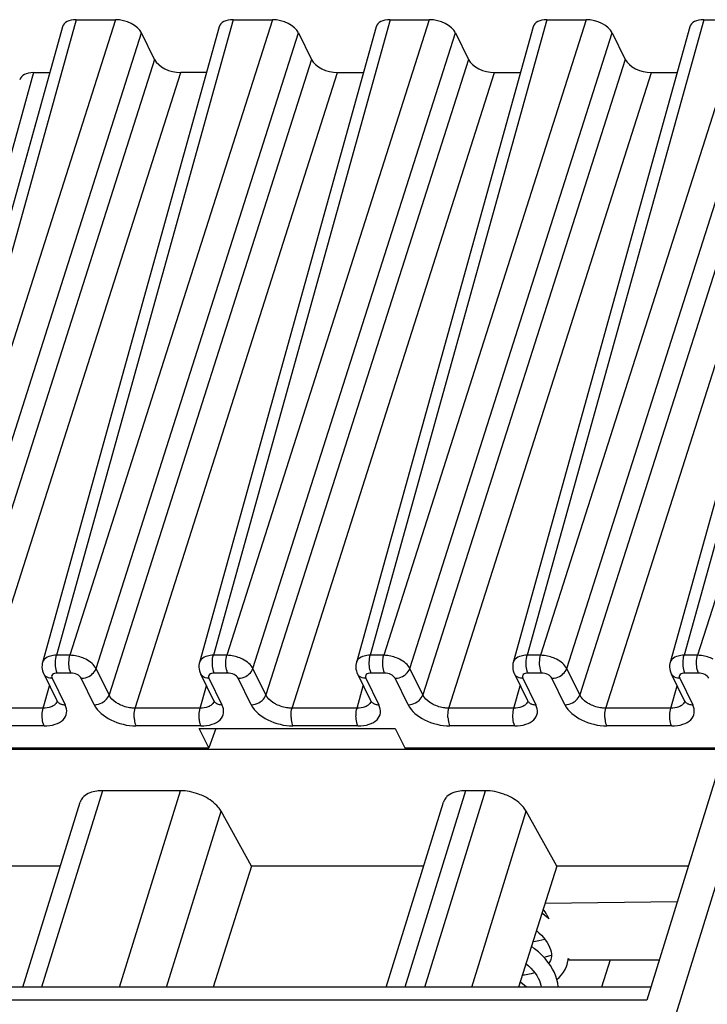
# Model space of a CAD drawing. Header units: millimetres. Extents: x 0 to 594, y 0 to 420.
# Tile 51 of 236: x 258 to 269, y 107 to 123. Entities that reach past the tile are written whole.
import ezdxf

# ---------------------------------------------------------------- set-up
doc = ezdxf.new("R2010")
doc.units = ezdxf.units.MM
doc.header["$LTSCALE"] = 32.67
doc.layers.get('0').update_dxf_attribs({"linetype": 'CONTINUOUS'})

msp = doc.modelspace()

# ---------------------------------------------------------------- linework, layer by layer
at = {"color": 7, "linetype": 'CONTINUOUS'}
for p, q in [((259.08599, 122.79763), (256.31926, 112.8401)), ((261.54215, 122.79763), (258.77542, 112.8401)), ((259.30364, 122.9094), (259.91777, 122.9094)), ((263.99832, 122.79763), (261.23158, 112.8401)), ((261.7598, 122.9094), (262.37393, 122.9094)), ((266.45448, 122.79763), (263.68775, 112.8401)), ((264.21596, 122.9094), (264.8301, 122.9094)), ((268.91064, 122.79763), (266.14391, 112.8401)), ((266.67213, 122.9094), (267.28626, 122.9094)), ((271.3668, 122.79763), (268.60007, 112.8401)), ((269.12829, 122.9094), (269.74242, 122.9094)), ((260.5298, 122.28776), (260.32641, 122.70223)), ((262.78257, 122.70223), (262.98597, 122.28776)), ((265.23874, 122.70223), (265.44213, 122.28776)), ((267.6949, 122.70223), (267.89829, 122.28776)), ((258.63579, 122.08059), (258.88676, 122.08059)), ((261.34292, 122.08059), (260.93844, 122.08059)), ((263.3946, 122.08059), (263.79908, 122.08059)), ((265.85077, 122.08059), (266.25525, 122.08059)), ((268.30693, 122.08059), (268.71141, 122.08059)), ((258.79354, 112.6604), (258.99693, 112.24593)), ((261.2497, 112.6604), (261.4531, 112.24593)), ((263.70587, 112.6604), (263.90926, 112.24593)), ((266.16203, 112.6604), (266.36542, 112.24593)), ((268.61819, 112.6604), (268.82158, 112.24593)), ((258.99718, 112.24542), (258.99693, 112.24593)), ((261.45335, 112.24542), (261.4531, 112.24593)), ((263.90951, 112.24542), (263.90926, 112.24593)), ((266.36567, 112.24542), (266.36542, 112.24593)), ((268.82183, 112.24542), (268.82158, 112.24593)), ((261.37618, 111.50245), (261.22798, 111.80445)), ((261.22798, 111.80445), (264.29818, 111.80445)), ((261.4873, 111.80445), (261.37618, 111.50245)), ((264.29818, 111.80445), (264.44638, 111.50245)), ((255.92853, 111.50245), (261.37618, 111.50245)), ((256.18852, 111.48015), (269.45199, 111.48015)), ((264.44638, 111.50245), (270.01739, 111.50245)), ((269.45199, 111.48015), (268.2376, 107.55039)), ((260.93282, 110.83119), (259.7131, 110.83119)), ((265.71005, 110.83119), (265.39911, 110.83119)), ((258.46853, 107.75219), (259.36386, 110.64947)), ((264.15455, 107.75219), (265.04988, 110.64947)), ((262.04744, 109.65093), (261.57, 110.50922)), ((266.82467, 109.65093), (266.34724, 110.50922)), ((259.05529, 109.65093), (257.11517, 109.65093)), ((262.04744, 109.65093), (261.44872, 107.75219)), ((264.7413, 109.65093), (262.04744, 109.65093)), ((266.82467, 109.65093), (266.22596, 107.75219)), ((268.88672, 109.65093), (266.82467, 109.65093)), ((266.64102, 109.06852), (268.71433, 109.09308)), ((266.67134, 108.88536), (266.70018, 108.82658)), ((266.73298, 108.18913), (266.72708, 108.17223)), ((266.73793, 108.2088), (266.73233, 108.18705)), ((267.00573, 108.20394), (267.01708, 108.1808)), ((267.01708, 108.1808), (268.43241, 108.1808)), ((267.66361, 108.1808), (267.52716, 107.75219)), ((268.29996, 107.75219), (255.14331, 107.75219))]:
    msp.add_line(p, q, dxfattribs=at)
at = {"color": 9, "linetype": 'CONTINUOUS'}
for p, q in [((259.30364, 122.9094), (256.5372, 112.95294)), ((259.91777, 122.9094), (256.74822, 112.95294)), ((261.7598, 122.9094), (258.99337, 112.95294)), ((262.37393, 122.9094), (259.20439, 112.95294)), ((264.21596, 122.9094), (261.44953, 112.95294)), ((264.8301, 122.9094), (261.66055, 112.95294)), ((266.67213, 122.9094), (263.90569, 112.95294)), ((267.28626, 122.9094), (264.11671, 112.95294)), ((269.12829, 122.9094), (266.36185, 112.95294)), ((269.74242, 122.9094), (266.57288, 112.95294)), ((271.58445, 122.9094), (268.81802, 112.95294)), ((272.19858, 122.9094), (269.02904, 112.95294)), ((257.15686, 112.74577), (260.32641, 122.70223)), ((259.61303, 112.74577), (262.78257, 122.70223)), ((262.06919, 112.74577), (265.23874, 122.70223)), ((264.52535, 112.74577), (267.6949, 122.70223)), ((266.98151, 112.74577), (270.15106, 122.70223)), ((260.5298, 122.28776), (257.36026, 112.3313)), ((262.98597, 122.28776), (259.81642, 112.3313)), ((265.44213, 122.28776), (262.27258, 112.3313)), ((267.89829, 122.28776), (264.72874, 112.3313)), ((270.35445, 122.28776), (267.18491, 112.3313)), ((258.63579, 122.08059), (255.86936, 112.12413)), ((257.76889, 112.12413), (260.93844, 122.08059)), ((260.22506, 112.12413), (263.3946, 122.08059)), ((262.68122, 112.12413), (265.85077, 122.08059)), ((265.13738, 112.12413), (268.30693, 122.08059)), ((267.59354, 112.12413), (270.76309, 122.08059)), ((259.20439, 112.95294), (258.99337, 112.95294)), ((261.66055, 112.95294), (261.44953, 112.95294)), ((264.11671, 112.95294), (263.90569, 112.95294)), ((266.57288, 112.95294), (266.36185, 112.95294)), ((269.02904, 112.95294), (268.81802, 112.95294)), ((259.21782, 112.67471), (259.00679, 112.67471)), ((259.81642, 112.3313), (259.61303, 112.74577)), ((261.67398, 112.67471), (261.46296, 112.67471)), ((262.27258, 112.3313), (262.06919, 112.74577)), ((264.13015, 112.67471), (263.91912, 112.67471)), ((264.72874, 112.3313), (264.52535, 112.74577)), ((266.58631, 112.67471), (266.37528, 112.67471)), ((267.18491, 112.3313), (266.98151, 112.74577)), ((269.04247, 112.67471), (268.83145, 112.67471)), ((258.78614, 112.12413), (258.88395, 112.47616)), ((258.92467, 112.59184), (259.12807, 112.17737)), ((259.58467, 112.17737), (259.38127, 112.59184)), ((261.2423, 112.12413), (261.34012, 112.47616)), ((261.38084, 112.59184), (261.58423, 112.17737)), ((262.04083, 112.17737), (261.83744, 112.59184)), ((263.69847, 112.12413), (263.79628, 112.47616)), ((263.837, 112.59184), (264.04039, 112.17737)), ((264.49699, 112.17737), (264.2936, 112.59184)), ((266.15463, 112.12413), (266.25244, 112.47616)), ((266.29316, 112.59184), (266.49655, 112.17737)), ((266.95315, 112.17737), (266.74976, 112.59184)), ((268.61079, 112.12413), (268.7086, 112.47616)), ((268.74932, 112.59184), (268.95272, 112.17737)), ((258.78614, 112.12413), (257.76889, 112.12413)), ((261.2423, 112.12413), (260.22506, 112.12413)), ((263.69847, 112.12413), (262.68122, 112.12413)), ((266.15463, 112.12413), (265.13738, 112.12413)), ((268.61079, 112.12413), (267.59354, 112.12413)), ((258.79957, 111.8459), (257.78233, 111.8459)), ((261.25574, 111.8459), (260.23849, 111.8459)), ((263.7119, 111.8459), (262.69465, 111.8459)), ((266.16806, 111.8459), (265.15081, 111.8459)), ((268.62422, 111.8459), (267.60698, 111.8459)), ((259.05661, 76.15202), (269.98072, 111.50245)), ((259.7131, 110.83119), (258.76161, 107.75219)), ((259.98134, 107.75219), (260.93282, 110.83119)), ((265.39911, 110.83119), (264.44763, 107.75219)), ((264.75857, 107.75219), (265.71005, 110.83119)), ((260.71802, 107.75219), (261.57, 110.50922)), ((265.49525, 107.75219), (266.34724, 110.50922)), ((268.2376, 107.55039), (254.97413, 107.55039))]:
    msp.add_line(p, q, dxfattribs=at)
at = {"color": 7, "linetype": 'CONTINUOUS'}
for points in [[(258.77546, 112.84008), (258.77161, 112.82408), (258.76753, 112.79566), (258.76681, 112.76651), (258.76957, 112.73702), (258.77581, 112.70765), (258.78544, 112.67897), (258.7942, 112.65933)], [(261.23163, 112.84008), (261.22777, 112.82408), (261.22369, 112.79566), (261.22298, 112.76651), (261.22573, 112.73702), (261.23198, 112.70765), (261.2416, 112.67897), (261.25036, 112.65933)], [(263.68779, 112.84008), (263.68393, 112.82408), (263.67985, 112.79566), (263.67914, 112.76651), (263.6819, 112.73702), (263.68814, 112.70765), (263.69776, 112.67897), (263.70652, 112.65933)], [(266.14395, 112.84008), (266.1401, 112.82408), (266.13602, 112.79566), (266.1353, 112.76651), (266.13806, 112.73702), (266.1443, 112.70765), (266.15393, 112.67897), (266.16269, 112.65933)], [(268.60011, 112.84008), (268.59626, 112.82408), (268.59218, 112.79566), (268.59146, 112.76651), (268.59422, 112.73702), (268.60046, 112.70765), (268.61009, 112.67897), (268.61885, 112.65933)], [(258.99728, 112.24547), (258.99869, 112.24251), (259.00157, 112.23505), (259.00247, 112.23152), (259.00255, 112.23116)], [(261.45344, 112.24547), (261.45485, 112.24251), (261.45773, 112.23505), (261.45864, 112.23152), (261.45872, 112.23116)], [(263.90961, 112.24547), (263.91101, 112.24251), (263.9139, 112.23505), (263.9148, 112.23152), (263.91488, 112.23116)], [(266.36577, 112.24547), (266.36717, 112.24251), (266.37006, 112.23505), (266.37096, 112.23152), (266.37104, 112.23116)], [(268.82193, 112.24547), (268.82334, 112.24251), (268.82622, 112.23505), (268.82712, 112.23152), (268.8272, 112.23116)], [(266.70018, 108.82658), (266.69182, 108.83437), (266.63242, 108.88406), (266.59238, 108.91424)], [(266.50672, 108.6426), (266.54698, 108.60609), (266.58465, 108.56817), (266.61836, 108.53023), (266.64825, 108.49222), (266.67413, 108.45445), (266.69592, 108.41712), (266.71368, 108.38021), (266.72719, 108.34418), (266.73644, 108.30922), (266.74146, 108.27494), (266.74203, 108.24134), (266.73793, 108.2088)], [(266.64026, 108.50238), (266.63947, 108.5021), (266.59391, 108.48861), (266.54503, 108.47714), (266.49297, 108.46783), (266.44988, 108.46234)], [(266.84645, 107.75219), (266.8463, 107.76378), (266.84006, 107.81797), (266.82825, 107.87274), (266.81092, 107.92776), (266.78803, 107.98295), (266.75971, 108.03797), (266.72603, 108.09263), (266.68699, 108.14683), (266.64271, 108.20037), (266.59315, 108.25319), (266.5385, 108.30499), (266.4793, 108.35524), (266.42838, 108.39415)], [(266.62249, 108.22192), (266.66338, 108.23158), (266.72245, 108.24909), (266.74178, 108.2561)], [(266.72708, 108.17223), (266.7135, 108.14406), (266.70176, 108.12632)], [(266.98713, 108.10837), (266.99411, 108.13316), (267.00384, 108.18273), (267.00573, 108.20394)], [(266.47886, 107.98028), (266.47423, 107.97862), (266.4265, 107.96482), (266.37493, 107.95317), (266.31978, 107.94387), (266.28513, 107.93986)], [(266.34273, 108.12253), (266.38085, 108.08838), (266.41931, 108.05014), (266.45389, 108.01169), (266.48469, 107.97295), (266.51154, 107.93413), (266.53418, 107.89558), (266.55245, 107.85764), (266.56618, 107.82083), (266.57541, 107.78531), (266.58005, 107.75219)], [(266.82829, 107.87254), (266.86485, 107.90666), (266.89993, 107.94619), (266.93018, 107.98786), (266.95553, 108.03139), (266.97581, 108.07616), (266.98739, 108.10921)], [(266.35308, 107.75219), (266.3225, 107.78033), (266.26526, 107.82759), (266.25268, 107.83694)]]:
    msp.add_lwpolyline(points, dxfattribs=at)
at = {"color": 9, "linetype": 'CONTINUOUS'}
for centre, radius, start, end in [((258.88741, 112.70586), 0.10418, 206.210623, 221.547049), ((261.34357, 112.70586), 0.10418, 206.210623, 221.547049), ((263.79974, 112.70586), 0.10418, 206.210623, 221.547049), ((266.2559, 112.70586), 0.10418, 206.210623, 221.547049), ((268.71206, 112.70586), 0.10418, 206.210623, 221.547049), ((258.88321, 112.27253), 0.12642, 315.32614, 323.316297), ((259.0908, 112.29139), 0.10419, 206.153777, 221.548332), ((261.33938, 112.27253), 0.12642, 315.32614, 323.316297), ((261.54696, 112.29139), 0.10419, 206.153777, 221.548332), ((263.79554, 112.27253), 0.12642, 315.32614, 323.316297), ((264.00313, 112.29139), 0.10419, 206.153777, 221.548332), ((266.2517, 112.27253), 0.12642, 315.32614, 323.316297), ((266.45929, 112.29139), 0.10419, 206.153777, 221.548332), ((268.70786, 112.27253), 0.12642, 315.32614, 323.316297), ((268.91545, 112.29139), 0.10419, 206.153777, 221.548332)]:
    msp.add_arc(centre, radius, start, end, dxfattribs=at)
at = {"color": 7, "linetype": 'CONTINUOUS'}
for centre, major_axis, ratio, start_param, end_param in [((259.40543, 122.70217), (0.31855, -0.09849), 0.57239492, 2.06604593, 3.15808391), ((260.01937, 122.70217), (0.3185, -0.09837), 0.57268648, 6.77810472, 8.34859646), ((261.86159, 122.70217), (0.31855, -0.09849), 0.57239492, 8.34923124, 9.44126921), ((262.47554, 122.70217), (0.3185, -0.09837), 0.57268648, 6.77810472, 8.34859646), ((264.31775, 122.70217), (0.31855, -0.09849), 0.57239492, 2.06604593, 3.15810279), ((264.9317, 122.70217), (0.3185, -0.09837), 0.57268648, 6.77810472, 8.34859646), ((266.77391, 122.70217), (0.31855, -0.09849), 0.57239492, 2.06604593, 3.15810279), ((267.38786, 122.70217), (0.3185, -0.09837), 0.57268648, 6.77810472, 8.34859646), ((269.23008, 122.70217), (0.31855, -0.09849), 0.57239492, 2.06604593, 3.15810279), ((260.83684, 122.28782), (0.3185, -0.09837), 0.57268648, -2.64667324, -1.0761815), ((263.293, 122.28782), (0.3185, -0.09837), 0.57268648, -2.64667324, -1.0761815), ((265.74916, 122.28782), (0.3185, -0.09837), 0.57268648, -2.64667324, -1.0761815), ((268.20533, 122.28782), (0.3185, -0.09837), 0.57268648, -2.64667324, -1.0761815), ((258.73758, 121.87335), (0.31855, -0.09849), 0.57239492, 2.06604593, 3.15810279), ((266.05726, 108.88523), (0.63699, -0.19675), 0.57268648, 0.49491942, 0.71690491)]:
    msp.add_ellipse(centre, major_axis=major_axis, ratio=ratio, start_param=start_param, end_param=end_param, dxfattribs=at)
at = {"color": 9, "linetype": 'CONTINUOUS'}
for points, knots in [([(258.94155, 112.94929), (258.92757, 112.94738), (258.87906, 112.93798), (258.83084, 112.91633), (258.80576, 112.89112)], [0, 0, 0, 0, 0.28400048, 1, 1, 1, 1]), ([(258.97792, 112.80677), (258.9773, 112.81965), (258.97698, 112.86872), (258.98302, 112.91823), (258.99337, 112.95294)], [0, 0, 0, 0, 0.26249603, 1, 1, 1, 1]), ([(259.18894, 112.80677), (259.18832, 112.81965), (259.18799, 112.86873), (259.19404, 112.91823), (259.20439, 112.95294)], [0, 0, 0, 0, 0.2624969, 1, 1, 1, 1]), ([(259.45086, 112.89112), (259.39337, 112.92033), (259.30998, 112.94628), (259.22501, 112.95276), (259.20439, 112.95294)], [0, 0, 0, 0, 0.75774288, 1, 1, 1, 1]), ([(261.39771, 112.94929), (261.38374, 112.94738), (261.33522, 112.93798), (261.287, 112.91633), (261.26192, 112.89112)], [0, 0, 0, 0, 0.28400048, 1, 1, 1, 1]), ([(261.43408, 112.80677), (261.43346, 112.81965), (261.43314, 112.86872), (261.43919, 112.91823), (261.44953, 112.95294)], [0, 0, 0, 0, 0.26249603, 1, 1, 1, 1]), ([(261.6451, 112.80677), (261.64448, 112.81965), (261.64416, 112.86873), (261.6502, 112.91823), (261.66055, 112.95294)], [0, 0, 0, 0, 0.2624969, 1, 1, 1, 1]), ([(261.90703, 112.89112), (261.84953, 112.92033), (261.76614, 112.94628), (261.68117, 112.95276), (261.66055, 112.95294)], [0, 0, 0, 0, 0.75774288, 1, 1, 1, 1]), ([(263.85387, 112.94929), (263.8399, 112.94738), (263.79138, 112.93798), (263.74317, 112.91633), (263.71808, 112.89112)], [0, 0, 0, 0, 0.28400048, 1, 1, 1, 1]), ([(263.89025, 112.80677), (263.88963, 112.81965), (263.8893, 112.86872), (263.89535, 112.91823), (263.9057, 112.95294)], [0, 0, 0, 0, 0.26249603, 1, 1, 1, 1]), ([(264.10126, 112.80677), (264.10064, 112.81965), (264.10032, 112.86873), (264.10637, 112.91823), (264.11671, 112.95294)], [0, 0, 0, 0, 0.2624969, 1, 1, 1, 1]), ([(264.36319, 112.89112), (264.30569, 112.92033), (264.2223, 112.94628), (264.13733, 112.95276), (264.11671, 112.95294)], [0, 0, 0, 0, 0.75774288, 1, 1, 1, 1]), ([(266.31004, 112.94929), (266.29606, 112.94738), (266.24755, 112.93798), (266.19933, 112.91633), (266.17424, 112.89112)], [0, 0, 0, 0, 0.28400048, 1, 1, 1, 1]), ([(266.34641, 112.80677), (266.34579, 112.81965), (266.34546, 112.86872), (266.35151, 112.91823), (266.36186, 112.95294)], [0, 0, 0, 0, 0.26249603, 1, 1, 1, 1]), ([(266.55743, 112.80677), (266.55681, 112.81965), (266.55648, 112.86873), (266.56253, 112.91823), (266.57288, 112.95294)], [0, 0, 0, 0, 0.2624969, 1, 1, 1, 1]), ([(266.81935, 112.89112), (266.76185, 112.92033), (266.67847, 112.94628), (266.59349, 112.95276), (266.57288, 112.95294)], [0, 0, 0, 0, 0.75774288, 1, 1, 1, 1]), ([(268.7662, 112.94929), (268.75222, 112.94738), (268.70371, 112.93798), (268.65549, 112.91633), (268.63041, 112.89112)], [0, 0, 0, 0, 0.28400048, 1, 1, 1, 1]), ([(268.80257, 112.80677), (268.80195, 112.81965), (268.80163, 112.86872), (268.80767, 112.91823), (268.81802, 112.95294)], [0, 0, 0, 0, 0.26249603, 1, 1, 1, 1]), ([(269.01359, 112.80677), (269.01297, 112.81965), (269.01264, 112.86873), (269.01869, 112.91823), (269.02904, 112.95294)], [0, 0, 0, 0, 0.2624969, 1, 1, 1, 1]), ([(269.27552, 112.89112), (269.21802, 112.92033), (269.13463, 112.94628), (269.04966, 112.95276), (269.02904, 112.95294)], [0, 0, 0, 0, 0.75774288, 1, 1, 1, 1]), ([(259.0068, 112.67471), (259.00252, 112.68342), (258.98619, 112.72574), (258.97963, 112.77128), (258.97792, 112.80677)], [0, 0, 0, 0, 0.21444232, 1, 1, 1, 1]), ([(259.21782, 112.67471), (259.21354, 112.68342), (259.19721, 112.72574), (259.19065, 112.77128), (259.18894, 112.80677)], [0, 0, 0, 0, 0.21444297, 1, 1, 1, 1]), ([(259.61301, 112.74577), (259.5981, 112.77573), (259.54842, 112.83257), (259.48649, 112.87302), (259.45087, 112.89112)], [0, 0, 0, 0, 0.45577713, 1, 1, 1, 1]), ([(261.46296, 112.67471), (261.45869, 112.68342), (261.44236, 112.72574), (261.4358, 112.77128), (261.43408, 112.80677)], [0, 0, 0, 0, 0.21444232, 1, 1, 1, 1]), ([(261.67398, 112.67471), (261.66971, 112.68342), (261.65338, 112.72574), (261.64681, 112.77128), (261.6451, 112.80677)], [0, 0, 0, 0, 0.21444297, 1, 1, 1, 1]), ([(262.06918, 112.74577), (262.05426, 112.77573), (262.00459, 112.83257), (261.94265, 112.87302), (261.90703, 112.89112)], [0, 0, 0, 0, 0.45577713, 1, 1, 1, 1]), ([(263.91912, 112.67471), (263.91485, 112.68342), (263.89852, 112.72574), (263.89196, 112.77128), (263.89025, 112.80677)], [0, 0, 0, 0, 0.21444232, 1, 1, 1, 1]), ([(264.13014, 112.67471), (264.12587, 112.68342), (264.10954, 112.72574), (264.10298, 112.77128), (264.10126, 112.80677)], [0, 0, 0, 0, 0.21444297, 1, 1, 1, 1]), ([(264.52534, 112.74577), (264.51043, 112.77573), (264.46075, 112.83257), (264.39881, 112.87302), (264.36319, 112.89112)], [0, 0, 0, 0, 0.45577713, 1, 1, 1, 1]), ([(266.37528, 112.67471), (266.37101, 112.68342), (266.35468, 112.72574), (266.34812, 112.77128), (266.34641, 112.80677)], [0, 0, 0, 0, 0.21444231, 1, 1, 1, 1]), ([(266.58631, 112.67471), (266.58203, 112.68342), (266.5657, 112.72574), (266.55914, 112.77128), (266.55743, 112.80677)], [0, 0, 0, 0, 0.21444297, 1, 1, 1, 1]), ([(266.9815, 112.74577), (266.96659, 112.77573), (266.91691, 112.83257), (266.85498, 112.87302), (266.81935, 112.89112)], [0, 0, 0, 0, 0.45577713, 1, 1, 1, 1]), ([(268.83145, 112.67471), (268.82717, 112.68342), (268.81084, 112.72574), (268.80428, 112.77128), (268.80257, 112.80677)], [0, 0, 0, 0, 0.21444232, 1, 1, 1, 1]), ([(269.04247, 112.67471), (269.0382, 112.68342), (269.02186, 112.72574), (269.0153, 112.77128), (269.01359, 112.80677)], [0, 0, 0, 0, 0.21444297, 1, 1, 1, 1]), ([(258.92467, 112.59184), (258.9131, 112.59184), (258.87153, 112.59517), (258.82955, 112.61411), (258.80944, 112.63676)], [0, 0, 0, 0, 0.27643949, 1, 1, 1, 1]), ([(259.00679, 112.67471), (258.99202, 112.67474), (258.96514, 112.67158), (258.93094, 112.65452), (258.91431, 112.62329), (258.91993, 112.60151), (258.92467, 112.59184)], [0, 0, 0, 0, 0.31096243, 0.56244347, 0.77333499, 1, 1, 1, 1]), ([(259.38127, 112.59184), (259.36854, 112.618), (259.31413, 112.6589), (259.25172, 112.67471), (259.21782, 112.67471)], [0, 0, 0, 0, 0.46190496, 1, 1, 1, 1]), ([(259.38127, 112.59184), (259.39347, 112.59184), (259.44375, 112.5963), (259.49248, 112.61566), (259.52427, 112.63677)], [0, 0, 0, 0, 0.24220058, 1, 1, 1, 1]), ([(259.52427, 112.63677), (259.53481, 112.64377), (259.57212, 112.67269), (259.60217, 112.71287), (259.61301, 112.74577)], [0, 0, 0, 0, 0.26759048, 1, 1, 1, 1]), ([(261.38084, 112.59184), (261.36926, 112.59184), (261.3277, 112.59517), (261.28571, 112.61411), (261.2656, 112.63676)], [0, 0, 0, 0, 0.27643949, 1, 1, 1, 1]), ([(261.46296, 112.67471), (261.44818, 112.67474), (261.42131, 112.67158), (261.3871, 112.65452), (261.37047, 112.62329), (261.37609, 112.60151), (261.38084, 112.59184)], [0, 0, 0, 0, 0.31096243, 0.56244347, 0.77333499, 1, 1, 1, 1]), ([(261.83744, 112.59184), (261.8247, 112.618), (261.77029, 112.6589), (261.70788, 112.67471), (261.67398, 112.67471)], [0, 0, 0, 0, 0.46190496, 1, 1, 1, 1]), ([(261.83744, 112.59184), (261.84963, 112.59184), (261.89991, 112.5963), (261.94865, 112.61566), (261.98043, 112.63677)], [0, 0, 0, 0, 0.24220058, 1, 1, 1, 1]), ([(261.98043, 112.63677), (261.99097, 112.64377), (262.02828, 112.67269), (262.05833, 112.71287), (262.06918, 112.74577)], [0, 0, 0, 0, 0.26759048, 1, 1, 1, 1]), ([(263.837, 112.59184), (263.82543, 112.59184), (263.78386, 112.59517), (263.74187, 112.61411), (263.72177, 112.63676)], [0, 0, 0, 0, 0.27643949, 1, 1, 1, 1]), ([(263.91912, 112.67471), (263.90434, 112.67474), (263.87747, 112.67158), (263.84326, 112.65452), (263.82663, 112.62329), (263.83225, 112.60151), (263.837, 112.59184)], [0, 0, 0, 0, 0.31096243, 0.56244347, 0.77333499, 1, 1, 1, 1]), ([(264.2936, 112.59184), (264.28086, 112.618), (264.22645, 112.6589), (264.16404, 112.67471), (264.13015, 112.67471)], [0, 0, 0, 0, 0.46190496, 1, 1, 1, 1]), ([(264.2936, 112.59184), (264.30579, 112.59184), (264.35608, 112.5963), (264.40481, 112.61566), (264.43659, 112.63677)], [0, 0, 0, 0, 0.24220058, 1, 1, 1, 1]), ([(264.43659, 112.63677), (264.44714, 112.64377), (264.48444, 112.67269), (264.5145, 112.71287), (264.52534, 112.74577)], [0, 0, 0, 0, 0.26759048, 1, 1, 1, 1]), ([(266.29316, 112.59184), (266.28159, 112.59184), (266.24002, 112.59517), (266.19804, 112.61411), (266.17793, 112.63676)], [0, 0, 0, 0, 0.27643949, 1, 1, 1, 1]), ([(266.37528, 112.67471), (266.36051, 112.67474), (266.33363, 112.67158), (266.29942, 112.65452), (266.2828, 112.62329), (266.28842, 112.60151), (266.29316, 112.59184)], [0, 0, 0, 0, 0.31096243, 0.56244347, 0.77333499, 1, 1, 1, 1]), ([(266.74976, 112.59184), (266.73702, 112.618), (266.68262, 112.6589), (266.6202, 112.67471), (266.58631, 112.67471)], [0, 0, 0, 0, 0.46190496, 1, 1, 1, 1]), ([(266.74976, 112.59184), (266.76196, 112.59184), (266.81224, 112.5963), (266.86097, 112.61566), (266.89276, 112.63677)], [0, 0, 0, 0, 0.24220058, 1, 1, 1, 1]), ([(266.89276, 112.63677), (266.9033, 112.64377), (266.9406, 112.67269), (266.97066, 112.71287), (266.9815, 112.74577)], [0, 0, 0, 0, 0.26759048, 1, 1, 1, 1]), ([(268.74932, 112.59184), (268.73775, 112.59184), (268.69618, 112.59517), (268.6542, 112.61411), (268.63409, 112.63676)], [0, 0, 0, 0, 0.27643949, 1, 1, 1, 1]), ([(268.83145, 112.67471), (268.81667, 112.67474), (268.78979, 112.67158), (268.75559, 112.65452), (268.73896, 112.62329), (268.74458, 112.60151), (268.74932, 112.59184)], [0, 0, 0, 0, 0.31096243, 0.56244347, 0.77333499, 1, 1, 1, 1]), ([(269.20592, 112.59184), (269.19319, 112.618), (269.13878, 112.6589), (269.07637, 112.67471), (269.04247, 112.67471)], [0, 0, 0, 0, 0.46190496, 1, 1, 1, 1]), ([(259.72766, 112.2223), (259.73821, 112.2293), (259.77552, 112.25822), (259.80558, 112.2984), (259.81642, 112.3313)], [0, 0, 0, 0, 0.26759383, 1, 1, 1, 1]), ([(259.97785, 112.18366), (259.95938, 112.193), (259.89621, 112.22997), (259.83929, 112.28366), (259.81642, 112.3313)], [0, 0, 0, 0, 0.28143403, 1, 1, 1, 1]), ([(262.18383, 112.2223), (262.19437, 112.2293), (262.23168, 112.25822), (262.26174, 112.2984), (262.27258, 112.3313)], [0, 0, 0, 0, 0.26759383, 1, 1, 1, 1]), ([(262.43401, 112.18366), (262.41554, 112.193), (262.35238, 112.22997), (262.29545, 112.28366), (262.27258, 112.3313)], [0, 0, 0, 0, 0.28143403, 1, 1, 1, 1]), ([(264.63999, 112.2223), (264.65053, 112.2293), (264.68784, 112.25822), (264.7179, 112.2984), (264.72874, 112.3313)], [0, 0, 0, 0, 0.26759383, 1, 1, 1, 1]), ([(264.89017, 112.18366), (264.8717, 112.193), (264.80854, 112.22997), (264.75161, 112.28366), (264.72874, 112.3313)], [0, 0, 0, 0, 0.28143403, 1, 1, 1, 1]), ([(267.09615, 112.2223), (267.1067, 112.2293), (267.14401, 112.25822), (267.17406, 112.2984), (267.18491, 112.3313)], [0, 0, 0, 0, 0.26759383, 1, 1, 1, 1]), ([(267.34634, 112.18366), (267.32787, 112.193), (267.2647, 112.22997), (267.20778, 112.28366), (267.18491, 112.3313)], [0, 0, 0, 0, 0.28143403, 1, 1, 1, 1]), ([(258.94351, 112.16052), (258.93324, 112.15425), (258.88413, 112.13056), (258.82836, 112.12375), (258.78614, 112.12413)], [0, 0, 0, 0, 0.2217642, 1, 1, 1, 1]), ([(258.79957, 111.8459), (258.85872, 111.84634), (258.96628, 111.85818), (259.10288, 111.92676), (259.16982, 112.05166), (259.14658, 112.13845), (259.12807, 112.17737)], [0, 0, 0, 0, 0.31114057, 0.56246915, 0.77326703, 1, 1, 1, 1]), ([(259.01283, 112.22229), (259.0237, 112.21004), (259.04263, 112.19682), (259.06329, 112.18859), (259.06885, 112.18671)], [0, 0, 0, 0, 0.73628388, 1, 1, 1, 1]), ([(259.58467, 112.17737), (259.59686, 112.17737), (259.64714, 112.18183), (259.69588, 112.20118), (259.72766, 112.2223)], [0, 0, 0, 0, 0.24220118, 1, 1, 1, 1]), ([(259.58467, 112.17737), (259.63732, 112.07355), (259.85231, 111.9083), (260.10293, 111.84682), (260.23849, 111.8459)], [0, 0, 0, 0, 0.46200276, 1, 1, 1, 1]), ([(260.22505, 112.12412), (260.20436, 112.12391), (260.11922, 112.12926), (260.0354, 112.15453), (259.97784, 112.18365)], [0, 0, 0, 0, 0.24284898, 1, 1, 1, 1]), ([(261.39967, 112.16052), (261.3894, 112.15425), (261.3403, 112.13056), (261.28452, 112.12375), (261.2423, 112.12413)], [0, 0, 0, 0, 0.2217642, 1, 1, 1, 1]), ([(261.25574, 111.8459), (261.31488, 111.84634), (261.42245, 111.85818), (261.55904, 111.92676), (261.62598, 112.05166), (261.60274, 112.13845), (261.58423, 112.17737)], [0, 0, 0, 0, 0.31114057, 0.56246915, 0.77326703, 1, 1, 1, 1]), ([(261.46899, 112.22229), (261.47987, 112.21004), (261.49879, 112.19682), (261.51945, 112.18859), (261.52501, 112.18671)], [0, 0, 0, 0, 0.73628388, 1, 1, 1, 1]), ([(262.04083, 112.17737), (262.05302, 112.17737), (262.10331, 112.18183), (262.15204, 112.20118), (262.18383, 112.2223)], [0, 0, 0, 0, 0.24220118, 1, 1, 1, 1]), ([(262.04083, 112.17737), (262.09348, 112.07355), (262.30848, 111.9083), (262.5591, 111.84682), (262.69465, 111.8459)], [0, 0, 0, 0, 0.46200276, 1, 1, 1, 1]), ([(262.68121, 112.12412), (262.66053, 112.12391), (262.57538, 112.12926), (262.49156, 112.15453), (262.43401, 112.18365)], [0, 0, 0, 0, 0.24284898, 1, 1, 1, 1]), ([(263.85583, 112.16052), (263.84557, 112.15425), (263.79646, 112.13056), (263.74068, 112.12375), (263.69847, 112.12413)], [0, 0, 0, 0, 0.2217642, 1, 1, 1, 1]), ([(263.7119, 111.8459), (263.77104, 111.84634), (263.87861, 111.85818), (264.01521, 111.92676), (264.08214, 112.05166), (264.05891, 112.13845), (264.04039, 112.17737)], [0, 0, 0, 0, 0.31114057, 0.56246915, 0.77326703, 1, 1, 1, 1]), ([(263.92515, 112.22229), (263.93603, 112.21004), (263.95495, 112.19682), (263.97562, 112.18859), (263.98118, 112.18671)], [0, 0, 0, 0, 0.73628388, 1, 1, 1, 1]), ([(264.49699, 112.17737), (264.50919, 112.17737), (264.55947, 112.18183), (264.6082, 112.20118), (264.63999, 112.2223)], [0, 0, 0, 0, 0.24220118, 1, 1, 1, 1]), ([(264.49699, 112.17737), (264.54964, 112.07355), (264.76464, 111.9083), (265.01526, 111.84682), (265.15081, 111.8459)], [0, 0, 0, 0, 0.46200276, 1, 1, 1, 1]), ([(265.13738, 112.12412), (265.11669, 112.12391), (265.03154, 112.12926), (264.94773, 112.15453), (264.89017, 112.18365)], [0, 0, 0, 0, 0.24284898, 1, 1, 1, 1]), ([(266.312, 112.16052), (266.30173, 112.15425), (266.25262, 112.13056), (266.19684, 112.12375), (266.15463, 112.12413)], [0, 0, 0, 0, 0.2217642, 1, 1, 1, 1]), ([(266.16806, 111.8459), (266.2272, 111.84634), (266.33477, 111.85818), (266.47137, 111.92676), (266.53831, 112.05166), (266.51507, 112.13845), (266.49655, 112.17737)], [0, 0, 0, 0, 0.31114057, 0.56246915, 0.77326703, 1, 1, 1, 1]), ([(266.38131, 112.22229), (266.39219, 112.21004), (266.41112, 112.19682), (266.43178, 112.18859), (266.43734, 112.18671)], [0, 0, 0, 0, 0.73628388, 1, 1, 1, 1]), ([(266.95315, 112.17737), (266.96535, 112.17737), (267.01563, 112.18183), (267.06437, 112.20118), (267.09615, 112.2223)], [0, 0, 0, 0, 0.24220118, 1, 1, 1, 1]), ([(266.95315, 112.17737), (267.00581, 112.07355), (267.2208, 111.9083), (267.47142, 111.84682), (267.60698, 111.8459)], [0, 0, 0, 0, 0.46200276, 1, 1, 1, 1]), ([(267.59354, 112.12412), (267.57285, 112.12391), (267.48771, 112.12926), (267.40389, 112.15453), (267.34633, 112.18365)], [0, 0, 0, 0, 0.24284898, 1, 1, 1, 1]), ([(268.76816, 112.16052), (268.75789, 112.15425), (268.70878, 112.13056), (268.65301, 112.12375), (268.61079, 112.12413)], [0, 0, 0, 0, 0.2217642, 1, 1, 1, 1]), ([(268.62422, 111.8459), (268.68337, 111.84634), (268.79093, 111.85818), (268.92753, 111.92676), (268.99447, 112.05166), (268.97123, 112.13845), (268.95272, 112.17737)], [0, 0, 0, 0, 0.31114057, 0.56246915, 0.77326703, 1, 1, 1, 1]), ([(268.83748, 112.22229), (268.84836, 112.21004), (268.86728, 112.19682), (268.88794, 112.18859), (268.8935, 112.18671)], [0, 0, 0, 0, 0.73628388, 1, 1, 1, 1]), ([(258.77069, 111.97796), (258.77007, 111.99083), (258.76975, 112.03991), (258.7758, 112.08942), (258.78614, 112.12413)], [0, 0, 0, 0, 0.2624969, 1, 1, 1, 1]), ([(260.20961, 111.97796), (260.20898, 111.99083), (260.20866, 112.03992), (260.21471, 112.08943), (260.22505, 112.12414)], [0, 0, 0, 0, 0.26249474, 1, 1, 1, 1]), ([(261.22686, 111.97796), (261.22623, 111.99083), (261.22591, 112.03991), (261.23196, 112.08942), (261.2423, 112.12413)], [0, 0, 0, 0, 0.2624969, 1, 1, 1, 1]), ([(262.66577, 111.97796), (262.66515, 111.99083), (262.66482, 112.03992), (262.67087, 112.08943), (262.68122, 112.12414)], [0, 0, 0, 0, 0.26249474, 1, 1, 1, 1]), ([(263.68302, 111.97796), (263.6824, 111.99083), (263.68207, 112.03991), (263.68812, 112.08942), (263.69847, 112.12413)], [0, 0, 0, 0, 0.2624969, 1, 1, 1, 1]), ([(265.12193, 111.97796), (265.12131, 111.99083), (265.12098, 112.03992), (265.12703, 112.08943), (265.13738, 112.12414)], [0, 0, 0, 0, 0.26249474, 1, 1, 1, 1]), ([(266.13918, 111.97796), (266.13856, 111.99083), (266.13824, 112.03991), (266.14428, 112.08942), (266.15463, 112.12413)], [0, 0, 0, 0, 0.2624969, 1, 1, 1, 1]), ([(267.57809, 111.97796), (267.57747, 111.99083), (267.57715, 112.03992), (267.5832, 112.08943), (267.59354, 112.12414)], [0, 0, 0, 0, 0.26249474, 1, 1, 1, 1]), ([(268.59534, 111.97796), (268.59472, 111.99083), (268.5944, 112.03991), (268.60045, 112.08942), (268.61079, 112.12413)], [0, 0, 0, 0, 0.2624969, 1, 1, 1, 1]), ([(258.79957, 111.8459), (258.7953, 111.8546), (258.77897, 111.89693), (258.77241, 111.94247), (258.77069, 111.97796)], [0, 0, 0, 0, 0.21444277, 1, 1, 1, 1]), ([(260.20961, 111.97796), (260.21021, 111.96535), (260.21429, 111.92044), (260.22413, 111.87514), (260.23849, 111.8459)], [0, 0, 0, 0, 0.27926886, 1, 1, 1, 1]), ([(261.2419, 111.88264), (261.23981, 111.88984), (261.23198, 111.9211), (261.22805, 111.95328), (261.22686, 111.97796)], [0, 0, 0, 0, 0.23282417, 1, 1, 1, 1]), ([(262.66577, 111.97796), (262.66638, 111.96535), (262.67045, 111.92044), (262.6803, 111.87514), (262.69465, 111.8459)], [0, 0, 0, 0, 0.27926886, 1, 1, 1, 1]), ([(263.7119, 111.8459), (263.70762, 111.8546), (263.69129, 111.89693), (263.68473, 111.94247), (263.68302, 111.97796)], [0, 0, 0, 0, 0.21444277, 1, 1, 1, 1]), ([(265.12193, 111.97796), (265.12254, 111.96535), (265.12662, 111.92044), (265.13646, 111.87514), (265.15081, 111.8459)], [0, 0, 0, 0, 0.27926886, 1, 1, 1, 1]), ([(266.16806, 111.8459), (266.16379, 111.8546), (266.14746, 111.89693), (266.14089, 111.94247), (266.13918, 111.97796)], [0, 0, 0, 0, 0.21444277, 1, 1, 1, 1]), ([(267.57809, 111.97796), (267.5787, 111.96535), (267.58278, 111.92044), (267.59262, 111.87514), (267.60698, 111.8459)], [0, 0, 0, 0, 0.27926886, 1, 1, 1, 1]), ([(268.62422, 111.8459), (268.61995, 111.8546), (268.60362, 111.89693), (268.59706, 111.94247), (268.59534, 111.97796)], [0, 0, 0, 0, 0.21444277, 1, 1, 1, 1])]:
    msp.add_open_spline(points, degree=3, knots=knots, dxfattribs=at)
for points in [[(258.99337, 112.95294), (258.97605, 112.95281), (258.95871, 112.95164), (258.94155, 112.94929)], [(261.44953, 112.95294), (261.43222, 112.95281), (261.41487, 112.95164), (261.39771, 112.94929)], [(263.9057, 112.95294), (263.88838, 112.95281), (263.87103, 112.95164), (263.85387, 112.94929)], [(266.36186, 112.95294), (266.34454, 112.95281), (266.32719, 112.95164), (266.31004, 112.94929)], [(268.81802, 112.95294), (268.80071, 112.95281), (268.78336, 112.95164), (268.7662, 112.94929)], [(258.80576, 112.89112), (258.79183, 112.87712), (258.78079, 112.85922), (258.7755, 112.8402)], [(261.26192, 112.89112), (261.24799, 112.87712), (261.23696, 112.85922), (261.23166, 112.8402)], [(263.71808, 112.89112), (263.70415, 112.87712), (263.69312, 112.85922), (263.68782, 112.8402)], [(266.17424, 112.89112), (266.16032, 112.87712), (266.14928, 112.85922), (266.14398, 112.8402)], [(268.63041, 112.89112), (268.61648, 112.87712), (268.60544, 112.85922), (268.60015, 112.8402)], [(258.95937, 112.17146), (258.95431, 112.16751), (258.94899, 112.16386), (258.94351, 112.16052)], [(258.97311, 112.18366), (258.96881, 112.1793), (258.9642, 112.17523), (258.95937, 112.17146)], [(259.0029, 112.23379), (258.99911, 112.22063), (258.99276, 112.208), (258.98459, 112.19701)], [(259.06885, 112.18671), (259.08778, 112.18031), (259.10808, 112.17737), (259.12807, 112.17737)], [(261.41553, 112.17146), (261.41047, 112.16751), (261.40515, 112.16386), (261.39967, 112.16052)], [(261.42928, 112.18366), (261.42497, 112.1793), (261.42036, 112.17523), (261.41553, 112.17146)], [(261.45906, 112.23379), (261.45528, 112.22063), (261.44893, 112.208), (261.44076, 112.19701)], [(261.52501, 112.18671), (261.54394, 112.18031), (261.56425, 112.17737), (261.58423, 112.17737)], [(263.87169, 112.17146), (263.86663, 112.16751), (263.86132, 112.16386), (263.85583, 112.16052)], [(263.88544, 112.18366), (263.88114, 112.1793), (263.87652, 112.17523), (263.87169, 112.17146)], [(263.91522, 112.23379), (263.91144, 112.22063), (263.90509, 112.208), (263.89692, 112.19701)], [(263.98118, 112.18671), (264.00011, 112.18031), (264.02041, 112.17737), (264.04039, 112.17737)], [(266.32786, 112.17146), (266.32279, 112.16751), (266.31748, 112.16386), (266.312, 112.16052)], [(266.3416, 112.18366), (266.3373, 112.1793), (266.33268, 112.17523), (266.32786, 112.17146)], [(266.37139, 112.23379), (266.3676, 112.22063), (266.36125, 112.208), (266.35308, 112.19701)], [(266.43734, 112.18671), (266.45627, 112.18031), (266.47657, 112.17737), (266.49655, 112.17737)], [(268.78402, 112.17146), (268.77896, 112.16751), (268.77364, 112.16386), (268.76816, 112.16052)], [(268.79777, 112.18366), (268.79346, 112.1793), (268.78885, 112.17523), (268.78402, 112.17146)], [(268.82755, 112.23379), (268.82376, 112.22063), (268.81741, 112.208), (268.80924, 112.19701)], [(268.8935, 112.18671), (268.91243, 112.18031), (268.93273, 112.17737), (268.95272, 112.17737)], [(261.25574, 111.8459), (261.24997, 111.85764), (261.24555, 111.87007), (261.2419, 111.88264)]]:
    msp.add_open_spline(points, degree=3, dxfattribs=at)
at = {"color": 7, "linetype": 'CONTINUOUS'}
for points, knots in [([(259.7131, 110.83119), (259.68342, 110.83119), (259.58084, 110.82483), (259.47438, 110.78874), (259.42057, 110.73821)], [0, 0, 0, 0, 0.28674265, 1, 1, 1, 1]), ([(261.31033, 110.73821), (261.28082, 110.75312), (261.16131, 110.8049), (261.02998, 110.83119), (260.93282, 110.83119)], [0, 0, 0, 0, 0.25386908, 1, 1, 1, 1]), ([(265.39911, 110.83119), (265.36943, 110.83119), (265.26686, 110.82483), (265.1604, 110.78874), (265.10659, 110.73821)], [0, 0, 0, 0, 0.28674265, 1, 1, 1, 1]), ([(266.08757, 110.73821), (266.05806, 110.75312), (265.93854, 110.8049), (265.80722, 110.83119), (265.71005, 110.83119)], [0, 0, 0, 0, 0.25386908, 1, 1, 1, 1]), ([(259.42057, 110.73821), (259.41388, 110.73193), (259.38952, 110.70633), (259.37156, 110.67446), (259.36383, 110.64948)], [0, 0, 0, 0, 0.2596683, 1, 1, 1, 1]), ([(261.57, 110.50922), (261.5574, 110.53186), (261.48992, 110.62748), (261.39108, 110.6974), (261.31033, 110.73821)], [0, 0, 0, 0, 0.22267824, 1, 1, 1, 1]), ([(265.10659, 110.73821), (265.0999, 110.73193), (265.07554, 110.70633), (265.05758, 110.67446), (265.04985, 110.64948)], [0, 0, 0, 0, 0.2596683, 1, 1, 1, 1]), ([(266.34724, 110.50922), (266.33464, 110.53186), (266.26715, 110.62748), (266.16831, 110.6974), (266.08757, 110.73821)], [0, 0, 0, 0, 0.22267824, 1, 1, 1, 1])]:
    msp.add_open_spline(points, degree=3, knots=knots, dxfattribs=at)

doc.saveas('drawing.dxf')
